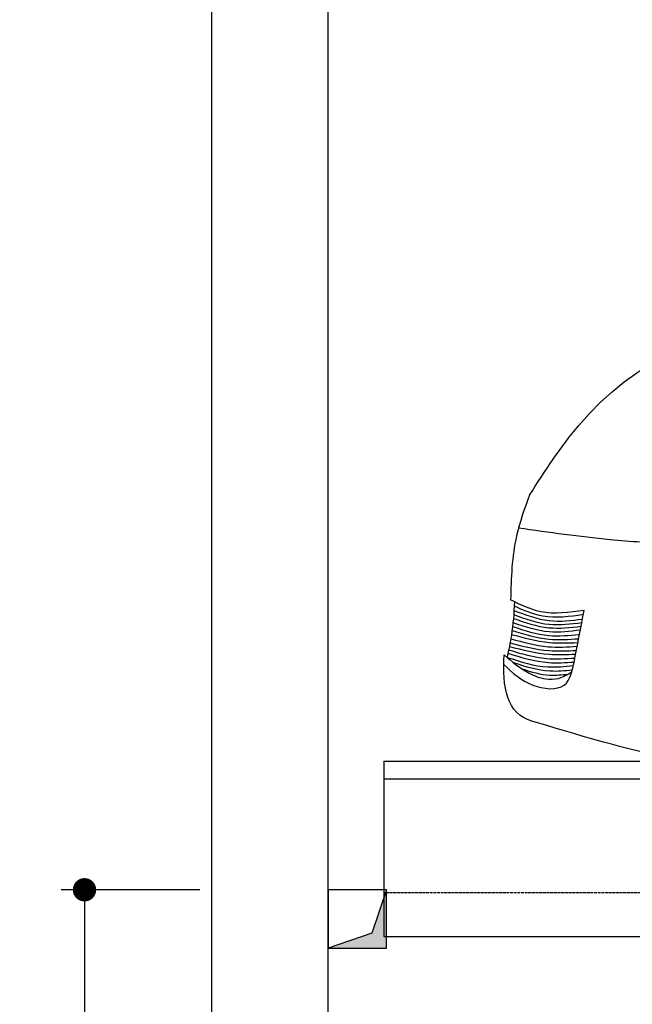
# Model space of a CAD drawing. Header units: millimetres. Extents: x -328 to 6332, y -257 to 9348.
# Tile 2 of 6: x -328 to 720, y 3554 to 5239. Entities that reach past the tile are written whole.
import ezdxf

# ---------------------------------------------------------------- set-up
doc = ezdxf.new("R2010")
doc.units = ezdxf.units.MM
doc.linetypes.add('GEN3', pattern=[6.25, 5, -1.25])
for name, color, linetype in [('3', 6, 'GEN3'), ('4', 3, 'Continuous'), ('5', 3, 'Continuous'), ('breakthrough', 1, 'Continuous'), ('car', 10, 'Continuous')]:
    doc.layers.add(name, color=color, linetype=linetype)
doc.styles.get("Standard").update_dxf_attribs({"font": 'ISOCP.SHX'})
doc.dimstyles.new('GEN-ISO$0', dxfattribs={"dimscale": 20, "dimtxt": 3.5, "dimasz": 2, "dimexe": 2, "dimexo": 1, "dimgap": 1.5, "dimtad": 1, "dimdec": 1, "dimlfac": 0.1, "dimdsep": 46, "dimtxsty": 'STANDARD', "dimblk": 'PUNKT', "dimcen": 2, "dimclrd": 256, "dimclre": 256, "dimclrt": 2, "dimadec": 0, "dimazin": 0, "dimtp": 0.1, "dimtm": 0.1, "dimtfac": 0.71, "dimtdec": 1, "dimtmove": 2, "dimatfit": 3, "dimldrblk": 'PUNKT', "dimfxl": 1, "dimtolj": 1, "dimarcsym": 0})

# ---------------------------------------------------------------- blocks, each defined once
blk = doc.blocks.new('PUNKT')
at = {"layer": '4', "color": 0, "linetype": 'ByBlock'}
blk.add_line((-0.5, 0), (-1, 0), dxfattribs=at)
at = {"layer": '4', "color": 0, "linetype": 'ByBlock', "const_width": 0.5}
blk.add_lwpolyline([(-0.25, 0, 1), (0.25, 0, 1)], format="xyb", close=True, dxfattribs=at)
blk = doc.blocks.new('*D15')
at = {"layer": '5', "lineweight": -2}
for p, q in [((-20, 3750), (-257.1, 3750)), ((-217.1, 3710), (-217.1, 290)), ((-20, 250), (-257.1, 250))]:
    blk.add_line(p, q, dxfattribs=at)
at = {"layer": 'DEFPOINTS', "color": 0}
for p in [(0, 3750), (-217.1, 250), (0, 250)]:
    blk.add_point(p, dxfattribs=at)
at = {"layer": '5', "lineweight": -2, "xscale": 40, "yscale": 40, "zscale": 40}
for p, rotation in [((-217.1, 3750), 90), ((-217.1, 250), 270)]:
    blk.add_blockref('PUNKT', p, dxfattribs=dict(at, rotation=rotation))
at = {"layer": '5', "color": 2, "insert": (-282.1, 2000), "char_height": 70, "attachment_point": 5, "rotation": 90}
blk.add_mtext('\\A1;350', dxfattribs=at)

msp = doc.modelspace()

# ---------------------------------------------------------------- linework, layer by layer
for p, q in [((295, 3970), (2513.5, 3970)), ((295, 3970), (295, 3670)), ((200, 3750), (200, 3750)), ((295, 3670), (2531, 3670))]:
    msp.add_line(p, q)
for points in [[(5600, 3750), (5600, 5850), (5600, 9050), (0, 9050), (0, 0), (5600, 0), (5600, 3550), (5698.53, 3550), (5718.661, 3597.939), (5691.114, 3665.733), (5726.078, 3699.63), (5711.245, 3750), (5400, 3750), (5400, 200), (4950, 192.931), (4950, 91.608), (4850, 91.608), (4850, 176.952), (200, 250), (200, 8850), (5400, 8850), (5400, 3750)], [(295, 3940), (2136, 3940), (2513.5, 3940)]]:
    msp.add_lwpolyline(points)
at = {"layer": '3'}
msp.add_line((5360, 3745), (295, 3745), dxfattribs=at)
at = {"layer": 'breakthrough'}
for p, q in [((300, 3750.028), (274.521, 3675.507)), ((274.521, 3675.507), (200, 3650.028))]:
    msp.add_line(p, q, dxfattribs=at)
msp.add_lwpolyline([(200, 3650.028), (300, 3650.028), (300, 3750.028), (200, 3750.028)], close=True, dxfattribs=at)
for points in [[(300, 3650.028), (300, 3750.028), (274.521, 3675.507)], [(200, 3650.028), (300, 3650.028), (274.521, 3675.507)]]:
    msp.add_solid(points, dxfattribs=at)
at = {"layer": 'car'}
for points, knots in [([(544.361, 4425.23), (571.255, 4466.928), (764.985, 4767.294), (1156.387, 4779.794), (1456.988, 4780.728)], [0, 0, 0, 0, 146.3907851, 1054.50696169, 1054.50696169, 1054.50696169, 1054.50696169]), ([(544.361, 4425.23), (535.991, 4402.233), (515.049, 4344.698), (513.042, 4283.373), (512.22, 4246.483)], [0, 0, 0, 0, 73.01676404, 182.67618426, 182.67618426, 182.67618426, 182.67618426]), ([(525.766, 4369.528), (577.946, 4362.221), (664.94, 4350.038), (752.568, 4344.111), (787.635, 4341.739)], [0, 0, 0, 0, 157.99798833, 263.41111138, 263.41111138, 263.41111138, 263.41111138]), ([(518.868, 4243.162), (517.67, 4223.851), (515.68, 4191.745), (508.803, 4160.347), (506.063, 4147.834)], [0, 0, 0, 0, 57.92699211, 96.30547415, 96.30547415, 96.30547415, 96.30547415]), ([(638.06, 4228.237), (612.606, 4224.599), (568.456, 4218.288), (528.95, 4238.096), (512.22, 4246.483)], [0, 0, 0, 0, 74.85230192, 129.82972047, 129.82972047, 129.82972047, 129.82972047]), ([(518.41, 4235.83), (534.549, 4228.745), (572.253, 4212.194), (613.297, 4218.178), (636.772, 4221.6)], [0, 0, 0, 0, 51.93456435, 121.32806715, 121.32806715, 121.32806715, 121.32806715]), ([(516.87, 4214.459), (536.85, 4207.522), (574.579, 4194.423), (614.177, 4199), (632.806, 4201.153)], [0, 0, 0, 0, 62.50536801, 118.03738207, 118.03738207, 118.03738207, 118.03738207]), ([(517.39, 4220.953), (537.494, 4213.728), (575.401, 4200.105), (615.286, 4205.069), (634.018, 4207.401)], [0, 0, 0, 0, 63.05253708, 118.88560776, 118.88560776, 118.88560776, 118.88560776]), ([(517.913, 4228.25), (537.708, 4220.641), (575.654, 4206.056), (615.928, 4211.058), (635.191, 4213.45)], [0, 0, 0, 0, 62.51836272, 119.83989964, 119.83989964, 119.83989964, 119.83989964]), ([(515.517, 4200.605), (536.029, 4193.912), (573.411, 4181.713), (612.453, 4185.402), (630.073, 4187.067)], [0, 0, 0, 0, 63.8926336, 116.44329644, 116.44329644, 116.44329644, 116.44329644]), ([(516.224, 4207.352), (536.686, 4200.537), (574.359, 4187.989), (613.661, 4192.816), (631.616, 4195.021)], [0, 0, 0, 0, 63.7357002, 117.34408439, 117.34408439, 117.34408439, 117.34408439]), ([(512.563, 4179.743), (533.643, 4173.774), (570.884, 4163.231), (609.413, 4165.689), (626.132, 4166.756)], [0, 0, 0, 0, 65.12044489, 115.04133709, 115.04133709, 115.04133709, 115.04133709]), ([(513.764, 4187.157), (535.053, 4181.325), (572.322, 4171.115), (610.854, 4172.546), (627.375, 4173.159)], [0, 0, 0, 0, 65.72364252, 115.05517333, 115.05517333, 115.05517333, 115.05517333]), ([(514.679, 4193.692), (535.572, 4187.417), (572.859, 4176.219), (611.616, 4178.679), (628.656, 4179.761)], [0, 0, 0, 0, 64.79300543, 115.63162583, 115.63162583, 115.63162583, 115.63162583]), ([(510.079, 4166.628), (532.641, 4160.711), (569.94, 4150.93), (608.344, 4152.606), (623.516, 4153.269)], [0, 0, 0, 0, 69.42884949, 114.77445095, 114.77445095, 114.77445095, 114.77445095]), ([(511.276, 4172.697), (533.262, 4166.901), (570.575, 4157.063), (609.004, 4159.026), (624.789, 4159.832)], [0, 0, 0, 0, 67.66415481, 114.83340704, 114.83340704, 114.83340704, 114.83340704]), ([(556.446, 4036.38), (553.733, 4037.041), (506.204, 4048.625), (497.714, 4096.32), (501.214, 4151.933)], [0, 0, 0, 0, 8.2830933, 145.10628419, 145.10628419, 145.10628419, 145.10628419]), ([(501.214, 4151.933), (514.8, 4140.425), (535.969, 4122.493), (569.14, 4109.977), (595.862, 4110.078), (609.605, 4118.612), (616.967, 4123.182)], [0, 0, 0, 0, 52.97994106, 82.55270819, 104.6630379, 130.16331875, 130.16331875, 130.16331875, 130.16331875]), ([(506.063, 4147.834), (529.206, 4140.348), (566.413, 4128.312), (605.034, 4132.37), (619.633, 4133.904)], [0, 0, 0, 0, 71.83328124, 115.48880432, 115.48880432, 115.48880432, 115.48880432]), ([(507.594, 4154.85), (530.498, 4147.822), (567.601, 4136.437), (606.138, 4138.89), (620.886, 4139.829)], [0, 0, 0, 0, 71.03934295, 115.08100746, 115.08100746, 115.08100746, 115.08100746]), ([(508.813, 4160.532), (530.39, 4154.202), (567.542, 4143.304), (606.067, 4145.609), (622.218, 4146.575)], [0, 0, 0, 0, 66.79580252, 115.0088309, 115.0088309, 115.0088309, 115.0088309]), ([(500.53, 4135.46), (515.142, 4121.868), (542.576, 4096.35), (610.37, 4088.728), (617.862, 4125.131), (621.27, 4141.693)], [0, 0, 0, 0, 60.99371314, 114.5145306, 159.19153657, 159.19153657, 159.19153657, 159.19153657]), ([(516.872, 4138.95), (537.564, 4132.421), (570.653, 4121.981), (604.977, 4125.156), (617.837, 4126.346)], [0, 0, 0, 0, 64.16444417, 102.60623577, 102.60623577, 102.60623577, 102.60623577]), ([(531.705, 4128.063), (547.547, 4123.136), (573.353, 4115.111), (600.049, 4118.029), (610.356, 4119.155)], [0, 0, 0, 0, 49.03216158, 79.8726099, 79.8726099, 79.8726099, 79.8726099])]:
    msp.add_open_spline(points, degree=3, knots=knots, dxfattribs=at)
for points in [[(621.27, 4141.693), (626.867, 4170.541), (632.463, 4199.389), (638.06, 4228.237)], [(814.399, 3970), (727.311, 3984.939), (641.879, 4010.66), (556.446, 4036.38)]]:
    msp.add_open_spline(points, degree=3, dxfattribs=at)

# ---------------------------------------------------------------- dimensions: what is measured, and where the dimension line sits
at = {"layer": '5'}
dim = msp.add_linear_dim(base=(-217.099, 250), p1=(0, 3750), p2=(0, 250), angle=90, dimstyle='GEN-ISO$0', override={"dimlfac": 0.1}, dxfattribs=at)
dim.commit()
dim.dimension.update_dxf_attribs({"geometry": '*D15', "text_midpoint": (-282.099, 2000)})

doc.saveas('drawing.dxf')
